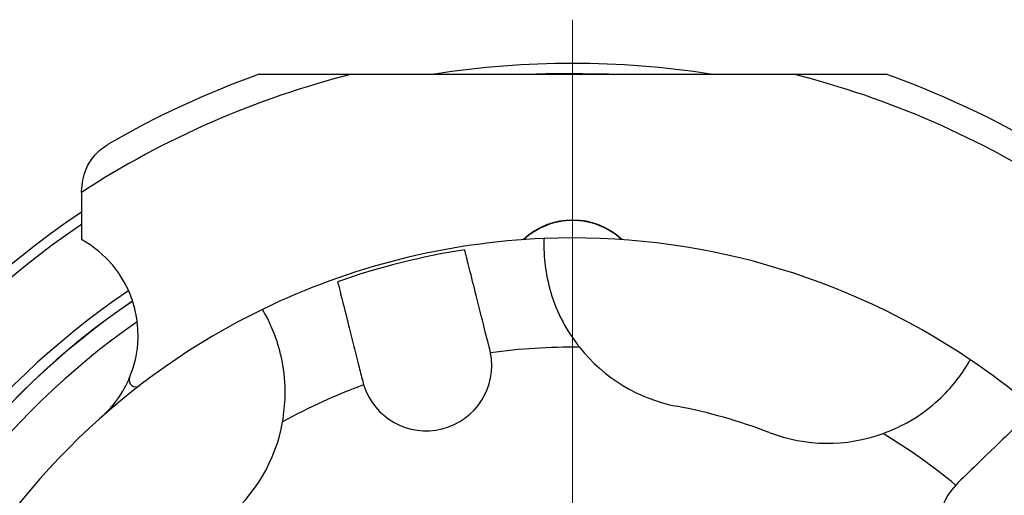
# Model space of a CAD drawing. Header units: inches. Extents: x 2.4 to 40.6, y 0.9 to 32.7.
# Tile 6 of 68: x 14.9 to 17.1, y 4.7 to 5.8. Entities that reach past the tile are written whole.
import ezdxf

# ---------------------------------------------------------------- set-up
doc = ezdxf.new("R2010")
doc.units = ezdxf.units.IN
doc.header["$MEASUREMENT"] = 0

# ---------------------------------------------------------------- blocks, each defined once
blk = doc.blocks.new('SW_CENTERMARKSYMBOL_1')
at = {"color": 0, "linetype": 'Continuous', "lineweight": 18}
blk.add_line((0, 0.2), (0, 2.1248), dxfattribs=at)

msp = doc.modelspace()

# ---------------------------------------------------------------- linework, layer by layer
at = {"color": 7, "linetype": 'Continuous', "lineweight": 25}
for p, q in [((15.4398, 5.7089), (15.6519, 5.7089)), ((15.6519, 5.7089), (16.6638, 5.7089)), ((16.6638, 5.7089), (16.8759, 5.7089)), ((15.0328, 5.4381), (15.0328, 5.4409)), ((15.0328, 5.4381), (15.0328, 5.3302)), ((15.9696, 5.0709), (15.9678, 5.0789)), ((15.6769, 5.0057), (15.6791, 4.9978)), ((17.0405, 4.7738), (17.0348, 4.7679))]:
    msp.add_line(p, q, dxfattribs=at)
at = {"color": 7, "linetype": 'Continuous', "lineweight": 25, "flags": 128}
msp.add_lwpolyline([(16.2402, 5.7089), (16.119, 5.7102), (16.0748, 5.7089)], dxfattribs=at)
at = {"color": 7, "linetype": 'Continuous', "lineweight": 25}
for centre, radius, start, end in [((16.1575, 3.7089), 2.0248, 81.0238, 98.9762), ((16.1578, 3.7089), 2.063, 104.1961, 123.0467), ((16.1578, 3.7089), 2.125, 109.7499, 120), ((16.1578, 3.7089), 2.063, 56.9533, 75.8039), ((16.1578, 3.7089), 2.125, 60, 70.2501), ((16.1575, 3.7089), 2.0248, 123.7415, 199.4249), ((16.1578, 5.2089), 0.166, 46.8072, 133.1928), ((16.1578, 5.2089), 0.165, 90, 132.7653), ((16.1578, 5.2089), 0.165, 47.2347, 90), ((16.1575, 3.7089), 2.0017, 124.184, 199.3604), ((14.9128, 5.1109), 0.25, 337.1985, 61.3146), ((16.1578, 3.7089), 1.625, 92.3145, 115.9278), ((16.1578, 3.7089), 1.625, 55.9278, 92.3145), ((16.1578, 3.7089), 1.6169, 98.7982, 109.444), ((16.1575, 3.7089), 1.8155, 124.0499, 198.7798), ((16.1575, 3.7089), 1.7907, 124.2311, 198.0231), ((16.1575, 3.7089), 1.7905, 124.2325, 198.0225), ((16.1578, 3.7089), 1.625, 115.9278, 152.3145), ((16.1575, 3.7089), 1.7457, 124.8141, 197.8423), ((16.1578, 3.7089), 1.375, 89.3605, 97.8676), ((16.4669, 5.3169), 0.375, 218.4442, 259.1211), ((15.8224, 5.0423), 0.15, 197.2479, 10.9943), ((16.1578, 3.7089), 1.625, 32.3145, 55.9278), ((14.9128, 5.1109), 0.25, 311.6057, 337.1985), ((15.1571, 5.0082), 0.015, 157.1985, 307.6031), ((16.1578, 3.7089), 1.375, 110.3747, 118.8817), ((16.1578, 3.7089), 1.2625, 69.1211, 79.1211), ((15.1246, 4.9793), 0.375, 309.1211, 349.798), ((16.7414, 5.2388), 0.375, 249.1211, 289.798), ((16.1578, 3.7089), 1.375, 50.3747, 58.8817), ((17.1449, 4.6661), 0.15, 137.2479, 310.9943)]:
    msp.add_arc(centre, radius, start, end, dxfattribs=at)
for points, knots in [([(15.0328, 5.4409), (15.0346, 5.4578), (15.0374, 5.4847), (15.0601, 5.5215), (15.0805, 5.5403), (15.0933, 5.548), (15.0953, 5.5492)], [0, 0, 0, 0, 0.4350354, 0.6928111, 0.9524009, 1, 1, 1, 1]), ([(16.0922, 5.3325), (16.092, 5.3298), (16.0917, 5.3242), (16.0923, 5.2814), (16.1023, 5.2203), (16.1278, 5.1512), (16.1555, 5.1062), (16.1719, 5.0854), (16.1732, 5.0838)], [0, 0, 0, 0, 0.205863, 0.411774, 0.615466, 0.804537, 0.985054, 1, 1, 1, 1]), ([(15.9678, 5.0789), (15.9647, 5.0914), (15.9547, 5.1311), (15.9385, 5.1954), (15.9224, 5.2594), (15.9138, 5.2936), (15.9112, 5.3041), (15.9105, 5.3068)], [0, 0, 0, 0, 0.120339, 0.383983, 0.647666, 0.910397, 1, 1, 1, 1]), ([(15.6196, 5.2336), (15.6212, 5.227), (15.6251, 5.2117), (15.6373, 5.1633), (15.6526, 5.1021), (15.6664, 5.0475), (15.6738, 5.0182), (15.6769, 5.0057)], [0, 0, 0, 0, 0.193768, 0.454686, 0.716468, 0.879728, 1, 1, 1, 1]), ([(15.4937, 4.9128), (15.4963, 4.9329), (15.5026, 4.9811), (15.4946, 5.0522), (15.4765, 5.1125), (15.4578, 5.1526), (15.4482, 5.1687), (15.4475, 5.17), (15.4473, 5.1703)], [0, 0, 0, 0, 0.148336, 0.3565059, 0.5393376, 0.7244504, 0.9242484, 1, 1, 1, 1]), ([(16.8684, 4.886), (16.8871, 4.8938), (16.932, 4.9124), (16.9896, 4.9549), (17.0327, 5.0007), (17.0581, 5.037), (17.0673, 5.0533), (17.068, 5.0546), (17.0682, 5.0549)], [0, 0, 0, 0, 0.148334, 0.356504, 0.539336, 0.724449, 0.924246, 1, 1, 1, 1]), ([(17.2091, 4.9374), (17.2021, 4.9306), (17.1881, 4.9169), (17.1446, 4.8747), (17.0935, 4.8252), (17.0569, 4.7897), (17.0405, 4.7738)], [0, 0, 0, 0, 0.261611, 0.523219, 0.785561, 1, 1, 1, 1])]:
    msp.add_open_spline(points, degree=3, knots=knots, dxfattribs=at)

# ---------------------------------------------------------------- block references
at = {"color": 7, "linetype": 'Continuous', "lineweight": 18}
msp.add_blockref('SW_CENTERMARKSYMBOL_1', (16.1575, 3.7089), dxfattribs=at)

doc.saveas('drawing.dxf')
